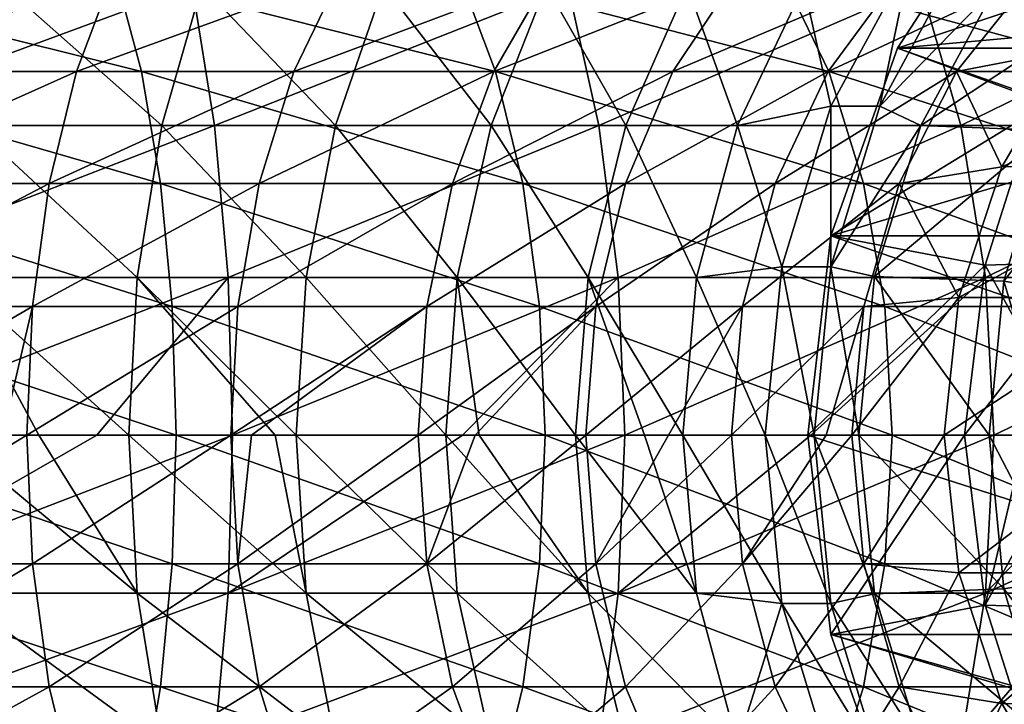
# Model space of a CAD drawing. Header units: metres. Extents: x -42 to 201, y -88 to 88.
# Tile 248 of 256: x 170.09 to 180.44, y -2.83 to 4.37. Entities that reach past the tile are written whole.
import ezdxf

# ---------------------------------------------------------------- set-up
doc = ezdxf.new("R2010")
doc.units = ezdxf.units.M
doc.layers.add('solid_500770_01', color=7, linetype='CONTINUOUS')

msp = doc.modelspace()

# ---------------------------------------------------------------- linework, layer by layer
at = {"layer": 'solid_500770_01'}
for points in [[(181.94101, 4.942456, -81.348969), (180.444458, 5.802061, -81.893669), (179.318695, 4.066358, -82.303413)], [(185.611862, 4.066358, -99.593758), (179.318695, 4.066358, -82.303413), (180.444458, 5.802061, -81.893669)], [(179.453125, 4.996175, -80.126129), (178.618225, 3.457262, -80.430008), (178.332321, 4.722347, -78.050606)], [(179.131256, 3.457262, -81.839546), (178.618225, 3.457262, -80.430008), (179.453125, 4.996175, -80.126129)], [(179.966156, 4.996175, -81.535667), (179.131256, 3.457262, -81.839546), (179.453125, 4.996175, -80.126129)], [(180.347214, 4.702672, -81.396973), (179.131256, 3.457262, -81.839546), (179.966156, 4.996175, -81.535667)], [(181.373795, 4.251905, -81.555412), (181.94101, 4.942456, -81.348969), (179.318695, 4.066358, -82.303413)], [(171.372711, 3.820604, -57.419979), (167.495728, 3.820604, -56.494354), (167.343292, 4.830441, -57.390743)], [(171.10376, 4.830441, -58.288555), (171.372711, 3.820604, -57.419979), (167.343292, 4.830441, -57.390743)], [(171.070786, 4.830441, -67.57206), (168.530838, 4.830441, -66.59803), (168.261902, 3.820604, -67.466614)], [(170.690002, 3.820604, -68.397743), (171.070786, 4.830441, -67.57206), (168.261902, 3.820604, -67.466614)], [(173.460648, 4.830441, -68.871483), (171.070786, 4.830441, -67.57206), (170.690002, 3.820604, -68.397743)], [(172.97464, 3.820604, -69.639961), (173.460648, 4.830441, -68.871483), (170.690002, 3.820604, -68.397743)], [(175.094376, 3.820604, -58.847176), (171.372711, 3.820604, -57.419979), (171.10376, 4.830441, -58.288555)], [(174.713608, 4.830441, -59.672867), (175.094376, 3.820604, -58.847176), (171.10376, 4.830441, -58.288555)], [(175.658997, 4.830441, -70.47377), (173.460648, 4.830441, -68.871483), (172.97464, 3.820604, -69.639961)], [(175.076187, 3.820604, -71.1717), (175.658997, 4.830441, -70.47377), (172.97464, 3.820604, -69.639961)], [(178.596176, 3.820604, -60.751183), (175.094376, 3.820604, -58.847176), (174.713608, 4.830441, -59.672867)], [(178.110168, 4.830441, -61.519657), (178.596176, 3.820604, -60.751183), (174.713608, 4.830441, -59.672867)], [(177.62764, 4.830441, -72.351112), (175.658997, 4.830441, -70.47377), (175.076187, 3.820604, -71.1717)], [(176.95816, 3.820604, -72.966377), (177.62764, 4.830441, -72.351112), (175.076187, 3.820604, -71.1717)], [(179.332443, 4.830441, -74.470932), (177.62764, 4.830441, -72.351112), (176.95816, 3.820604, -72.966377)], [(178.587906, 3.820604, -74.992867), (179.332443, 4.830441, -74.470932), (176.95816, 3.820604, -72.966377)], [(181.817307, 3.820604, -63.098953), (178.596176, 3.820604, -60.751183), (178.110168, 4.830441, -61.519657)], [(181.234512, 4.830441, -63.796879), (181.817307, 3.820604, -63.098953), (178.110168, 4.830441, -61.519657)], [(180.743835, 4.830441, -76.796448), (179.332443, 4.830441, -74.470932), (178.587906, 3.820604, -74.992867)], [(179.937149, 3.820604, -77.215981), (180.743835, 4.830441, -76.796448), (178.587906, 3.820604, -74.992867)], [(181.139633, 4.052684, -79.512291), (180.743835, 4.830441, -76.796448), (179.937149, 3.820604, -77.215981)], [(171.907745, 4.722347, -55.692036), (167.798996, 4.722347, -54.711075), (167.930679, 3.252809, -53.936707)], [(172.140076, 3.252809, -54.941696), (171.907745, 4.722347, -55.692036), (167.930679, 3.252809, -53.936707)], [(171.587936, 3.252809, -71.832626), (169.603546, 3.252809, -70.753662), (169.93248, 4.722347, -70.040375)], [(172.007782, 4.722347, -71.168762), (171.587936, 3.252809, -71.832626), (169.93248, 4.722347, -70.040375)], [(173.4133, 3.252809, -73.163071), (171.587936, 3.252809, -71.832626), (172.007782, 4.722347, -71.168762)], [(175.851898, 4.722347, -57.204552), (171.907745, 4.722347, -55.692036), (172.140076, 3.252809, -54.941696)], [(173.916763, 4.722347, -72.56015), (173.4133, 3.252809, -73.163071), (172.007782, 4.722347, -71.168762)], [(176.180847, 3.252809, -56.491264), (175.851898, 4.722347, -57.204552), (172.140076, 3.252809, -54.941696)], [(175.047958, 3.252809, -74.721893), (173.4133, 3.252809, -73.163071), (173.916763, 4.722347, -72.56015)], [(175.626297, 4.722347, -74.190384), (175.047958, 3.252809, -74.721893), (173.916763, 4.722347, -72.56015)], [(176.463516, 3.252809, -76.482063), (175.047958, 3.252809, -74.721893), (175.626297, 4.722347, -74.190384)], [(177.106705, 4.722347, -76.031181), (176.463516, 3.252809, -76.482063), (175.626297, 4.722347, -74.190384)], [(179.563034, 4.722347, -59.222378), (175.851898, 4.722347, -57.204552), (176.180847, 3.252809, -56.491264)], [(179.98288, 3.252809, -58.558517), (179.563034, 4.722347, -59.222378), (176.180847, 3.252809, -56.491264)], [(177.635437, 3.252809, -78.413025), (176.463516, 3.252809, -76.482063), (177.106705, 4.722347, -76.031181)], [(178.332321, 4.722347, -78.050606), (177.635437, 3.252809, -78.413025), (177.106705, 4.722347, -76.031181)], [(178.618225, 3.457262, -80.430008), (177.635437, 3.252809, -78.413025), (178.332321, 4.722347, -78.050606)], [(180.347214, 4.702672, -81.396973), (179.561462, 3.25531, -81.682961), (179.131256, 3.457262, -81.839546)], [(181.688019, 4.663472, -85.165649), (179.561462, 3.25531, -81.682961), (180.347214, 4.702672, -81.396973)], [(181.688019, 4.663472, -85.165649), (180.906494, 3.200641, -85.450119), (179.561462, 3.25531, -81.682961)], [(182.97673, 4.722347, -61.710503), (179.563034, 4.722347, -59.222378), (179.98288, 3.252809, -58.558517)], [(183.480194, 3.252809, -61.107586), (182.97673, 4.722347, -61.710503), (179.98288, 3.252809, -58.558517)], [(180.894608, 3.485028, -81.72982), (181.373795, 4.251905, -81.555412), (179.318695, 4.066358, -82.303413)], [(180.894608, 3.485028, -81.72982), (179.318695, 4.066358, -82.303413), (178.615829, 2.094349, -82.559235)], [(184.908997, 2.094349, -99.849579), (178.615829, 2.094349, -82.559235), (179.318695, 4.066358, -82.303413)], [(184.908997, 2.094349, -99.849579), (179.318695, 4.066358, -82.303413), (185.611862, 4.066358, -99.593758)], [(180.411942, 2.820244, -79.777145), (181.139633, 4.052684, -79.512291), (179.937149, 3.820604, -77.215981)], [(183.192795, 4.053691, -85.15007), (181.139633, 4.052684, -79.512291), (180.411942, 2.820244, -79.777145)], [(183.192795, 4.053691, -85.15007), (180.411942, 2.820244, -79.777145), (182.464706, 2.821397, -85.41507)], [(171.573669, 2.643788, -56.770947), (167.609634, 2.643788, -55.824535), (167.495728, 3.820604, -56.494354)], [(171.372711, 3.820604, -57.419979), (171.573669, 2.643788, -56.770947), (167.495728, 3.820604, -56.494354)], [(170.690002, 3.820604, -68.397743), (168.261902, 3.820604, -67.466614), (168.060928, 2.643788, -68.115646)], [(170.405472, 2.643788, -69.014732), (170.690002, 3.820604, -68.397743), (168.060928, 2.643788, -68.115646)], [(172.97464, 3.820604, -69.639961), (170.690002, 3.820604, -68.397743), (170.405472, 2.643788, -69.014732)], [(172.611481, 2.643788, -70.214195), (172.97464, 3.820604, -69.639961), (170.405472, 2.643788, -69.014732)], [(175.378922, 2.643788, -58.23019), (171.573669, 2.643788, -56.770947), (171.372711, 3.820604, -57.419979)], [(175.094376, 3.820604, -58.847176), (175.378922, 2.643788, -58.23019), (171.372711, 3.820604, -57.419979)], [(175.076187, 3.820604, -71.1717), (172.97464, 3.820604, -69.639961), (172.611481, 2.643788, -70.214195)], [(174.640701, 2.643788, -71.693214), (175.076187, 3.820604, -71.1717), (172.611481, 2.643788, -70.214195)], [(176.95816, 3.820604, -72.966377), (175.076187, 3.820604, -71.1717), (174.640701, 2.643788, -71.693214)], [(176.457901, 2.643788, -73.426132), (176.95816, 3.820604, -72.966377), (174.640701, 2.643788, -71.693214)], [(178.959335, 2.643788, -60.176949), (175.378922, 2.643788, -58.23019), (175.094376, 3.820604, -58.847176)], [(178.596176, 3.820604, -60.751183), (178.959335, 2.643788, -60.176949), (175.094376, 3.820604, -58.847176)], [(178.587906, 3.820604, -74.992867), (176.95816, 3.820604, -72.966377), (176.457901, 2.643788, -73.426132)], [(178.031555, 2.643788, -75.382866), (178.587906, 3.820604, -74.992867), (176.457901, 2.643788, -73.426132)], [(179.937149, 3.820604, -77.215981), (178.587906, 3.820604, -74.992867), (178.031555, 2.643788, -75.382866)], [(179.334351, 2.643788, -77.529472), (179.937149, 3.820604, -77.215981), (178.031555, 2.643788, -75.382866)], [(182.252792, 2.643788, -62.577435), (178.959335, 2.643788, -60.176949), (178.596176, 3.820604, -60.751183)], [(181.817307, 3.820604, -63.098953), (182.252792, 2.643788, -62.577435), (178.596176, 3.820604, -60.751183)], [(180.411942, 2.820244, -79.777145), (179.937149, 3.820604, -77.215981), (179.334351, 2.643788, -77.529472)], [(178.618225, 3.457262, -80.430008), (178.102219, 1.767249, -80.617821), (177.635437, 3.252809, -78.413025)], [(178.61525, 1.767249, -82.027359), (178.102219, 1.767249, -80.617821), (178.618225, 3.457262, -80.430008)], [(179.131256, 3.457262, -81.839546), (178.61525, 1.767249, -82.027359), (178.618225, 3.457262, -80.430008)], [(179.561462, 3.25531, -81.682961), (178.61525, 1.767249, -82.027359), (179.131256, 3.457262, -81.839546)], [(180.513489, 2.656512, -81.868538), (180.894608, 3.485028, -81.72982), (178.615829, 2.094349, -82.559235)], [(172.140076, 3.252809, -54.941696), (167.930679, 3.252809, -53.936707), (168.01178, 1.658268, -53.459854)], [(172.283142, 1.658268, -54.479641), (172.140076, 3.252809, -54.941696), (168.01178, 1.658268, -53.459854)], [(171.329407, 1.658268, -72.241432), (169.40097, 1.658268, -71.192902), (169.603546, 3.252809, -70.753662)], [(171.587936, 3.252809, -71.832626), (171.329407, 1.658268, -72.241432), (169.603546, 3.252809, -70.753662)], [(173.103271, 1.658268, -73.53434), (171.329407, 1.658268, -72.241432), (171.587936, 3.252809, -71.832626)], [(173.4133, 3.252809, -73.163071), (173.103271, 1.658268, -73.53434), (171.587936, 3.252809, -71.832626)], [(176.180847, 3.252809, -56.491264), (172.140076, 3.252809, -54.941696), (172.283142, 1.658268, -54.479641)], [(176.383408, 1.658268, -56.052021), (176.180847, 3.252809, -56.491264), (172.283142, 1.658268, -54.479641)], [(174.691803, 1.658268, -75.049194), (173.103271, 1.658268, -73.53434), (173.4133, 3.252809, -73.163071)], [(175.047958, 3.252809, -74.721893), (174.691803, 1.658268, -75.049194), (173.4133, 3.252809, -73.163071)], [(176.067444, 1.658268, -76.759712), (174.691803, 1.658268, -75.049194), (175.047958, 3.252809, -74.721893)], [(176.463516, 3.252809, -76.482063), (176.067444, 1.658268, -76.759712), (175.047958, 3.252809, -74.721893)], [(177.206314, 1.658268, -78.636208), (176.067444, 1.658268, -76.759712), (176.463516, 3.252809, -76.482063)], [(179.98288, 3.252809, -58.558517), (176.180847, 3.252809, -56.491264), (176.383408, 1.658268, -56.052021)], [(180.241409, 1.658268, -58.149712), (179.98288, 3.252809, -58.558517), (176.383408, 1.658268, -56.052021)], [(177.635437, 3.252809, -78.413025), (177.206314, 1.658268, -78.636208), (176.463516, 3.252809, -76.482063)], [(178.102219, 1.767249, -80.617821), (177.206314, 1.658268, -78.636208), (177.635437, 3.252809, -78.413025)], [(179.561462, 3.25531, -81.682961), (179.075363, 1.665684, -81.859886), (178.61525, 1.767249, -82.027359)], [(180.906494, 3.200641, -85.450119), (179.075363, 1.665684, -81.859886), (179.561462, 3.25531, -81.682961)], [(183.480194, 3.252809, -61.107586), (179.98288, 3.252809, -58.558517), (180.241409, 1.658268, -58.149712)], [(183.790222, 1.658268, -60.736309), (183.480194, 3.252809, -61.107586), (180.241409, 1.658268, -58.149712)], [(180.906494, 3.200641, -85.450119), (180.43367, 1.616721, -85.622009), (179.075363, 1.665684, -81.859886)], [(180.906494, 3.200641, -85.450119), (181.506638, 2.997012, -85.763771), (180.43367, 1.616721, -85.622009)], [(180.43367, 1.616721, -85.622009), (181.506638, 2.997012, -85.763771), (181.06427, 1.511493, -85.924789)], [(179.960205, 1.446386, -79.941566), (180.411942, 2.820244, -79.777145), (179.334351, 2.643788, -77.529472)], [(182.464706, 2.821397, -85.41507), (180.411942, 2.820244, -79.777145), (179.960205, 1.446386, -79.941566)], [(182.464706, 2.821397, -85.41507), (179.960205, 1.446386, -79.941566), (182.012558, 1.447439, -85.579636)], [(171.697876, 1.351426, -56.36982), (167.680038, 1.351426, -55.410564), (167.609634, 2.643788, -55.824535)], [(171.573669, 2.643788, -56.770947), (171.697876, 1.351426, -56.36982), (167.609634, 2.643788, -55.824535)], [(170.405472, 2.643788, -69.014732), (168.060928, 2.643788, -68.115646), (167.936737, 1.351426, -68.516769)], [(170.229614, 1.351426, -69.396049), (170.405472, 2.643788, -69.014732), (167.936737, 1.351426, -68.516769)], [(172.611481, 2.643788, -70.214195), (170.405472, 2.643788, -69.014732), (170.229614, 1.351426, -69.396049)], [(172.387039, 1.351426, -70.569092), (172.611481, 2.643788, -70.214195), (170.229614, 1.351426, -69.396049)], [(175.554764, 1.351426, -57.848869), (171.697876, 1.351426, -56.36982), (171.573669, 2.643788, -56.770947)], [(175.378922, 2.643788, -58.23019), (175.554764, 1.351426, -57.848869), (171.573669, 2.643788, -56.770947)], [(174.640701, 2.643788, -71.693214), (172.611481, 2.643788, -70.214195), (172.387039, 1.351426, -70.569092)], [(174.371552, 1.351426, -72.015533), (174.640701, 2.643788, -71.693214), (172.387039, 1.351426, -70.569092)], [(176.457901, 2.643788, -73.426132), (174.640701, 2.643788, -71.693214), (174.371552, 1.351426, -72.015533)], [(176.148712, 1.351426, -73.710274), (176.457901, 2.643788, -73.426132), (174.371552, 1.351426, -72.015533)], [(179.183777, 1.351426, -59.822052), (175.554764, 1.351426, -57.848869), (175.378922, 2.643788, -58.23019)], [(178.959335, 2.643788, -60.176949), (179.183777, 1.351426, -59.822052), (175.378922, 2.643788, -58.23019)], [(178.031555, 2.643788, -75.382866), (176.457901, 2.643788, -73.426132), (176.148712, 1.351426, -73.710274)], [(177.687714, 1.351426, -75.623901), (178.031555, 2.643788, -75.382866), (176.148712, 1.351426, -73.710274)], [(179.334351, 2.643788, -77.529472), (178.031555, 2.643788, -75.382866), (177.687714, 1.351426, -75.623901)], [(178.961807, 1.351426, -77.723221), (179.334351, 2.643788, -77.529472), (177.687714, 1.351426, -75.623901)], [(180.238846, 1.785474, -81.968506), (180.513489, 2.656512, -81.868538), (178.615829, 2.094349, -82.559235)], [(182.521942, 1.351426, -62.255119), (179.183777, 1.351426, -59.822052), (178.959335, 2.643788, -60.176949)], [(182.252792, 2.643788, -62.577435), (182.521942, 1.351426, -62.255119), (178.959335, 2.643788, -60.176949)], [(179.960205, 1.446386, -79.941566), (179.334351, 2.643788, -77.529472), (178.961807, 1.351426, -77.723221)], [(180.902924, 1.807151, -82.258888), (180.513489, 2.656512, -81.868538), (180.238846, 1.785474, -81.968506)], [(180.238846, 1.785474, -81.968506), (178.615829, 2.094349, -82.559235), (178.376785, 0, -82.64624)], [(184.669968, 0, -99.936584), (178.376785, 0, -82.64624), (178.615829, 2.094349, -82.559235)], [(184.669968, 0, -99.936584), (178.615829, 2.094349, -82.559235), (184.908997, 2.094349, -99.849579)], [(178.102219, 1.767249, -80.617821), (177.927673, 0, -80.681343), (177.206314, 1.658268, -78.636208)], [(178.440704, 0, -82.090889), (177.927673, 0, -80.681343), (178.102219, 1.767249, -80.617821)], [(178.61525, 1.767249, -82.027359), (178.440704, 0, -82.090889), (178.102219, 1.767249, -80.617821)], [(180.238846, 1.785474, -81.968506), (178.376785, 0, -82.64624), (180.021255, 0, -82.047699)], [(178.910553, 0, -81.919876), (178.440704, 0, -82.090889), (178.61525, 1.767249, -82.027359)], [(179.075363, 1.665684, -81.859886), (178.910553, 0, -81.919876), (178.61525, 1.767249, -82.027359)], [(180.721573, 0.904847, -82.324875), (180.238846, 1.785474, -81.968506), (180.021255, 0, -82.047699)], [(180.902924, 1.807151, -82.258888), (180.238846, 1.785474, -81.968506), (180.721573, 0.904847, -82.324875)], [(172.283142, 1.658268, -54.479641), (168.01178, 1.658268, -53.459854), (168.039154, 0, -53.298843)], [(172.283142, 1.658268, -54.479641), (168.039154, 0, -53.298843), (170.904785, 0, -53.916267)], [(169.40097, 1.658268, -71.192902), (170.295868, 0, -71.824196), (169.332581, 0, -71.341217)], [(169.40097, 1.658268, -71.192902), (171.242096, 0, -72.379471), (170.295868, 0, -71.824196)], [(171.329407, 1.658268, -72.241432), (171.242096, 0, -72.379471), (169.40097, 1.658268, -71.192902)], [(172.283142, 1.658268, -54.479641), (170.904785, 0, -53.916267), (172.331451, 0, -54.323624)], [(171.329407, 1.658268, -72.241432), (172.778534, 0, -73.479149), (171.242096, 0, -72.379471)], [(171.329407, 1.658268, -72.241432), (172.998581, 0, -73.659706), (172.778534, 0, -73.479149)], [(173.103271, 1.658268, -73.53434), (172.998581, 0, -73.659706), (171.329407, 1.658268, -72.241432)], [(176.383408, 1.658268, -56.052021), (172.283142, 1.658268, -54.479641), (172.331451, 0, -54.323624)], [(176.383408, 1.658268, -56.052021), (172.331451, 0, -54.323624), (174.74585, 0, -55.17358)], [(173.103271, 1.658268, -73.53434), (174.571548, 0, -75.159714), (172.998581, 0, -73.659706)], [(174.691803, 1.658268, -75.049194), (174.571548, 0, -75.159714), (173.103271, 1.658268, -73.53434)], [(174.691803, 1.658268, -75.049194), (174.922562, 0, -75.554146), (174.571548, 0, -75.159714)], [(174.691803, 1.658268, -75.049194), (175.933701, 0, -76.853462), (174.922562, 0, -75.554146)], [(176.067444, 1.658268, -76.759712), (175.933701, 0, -76.853462), (174.691803, 1.658268, -75.049194)], [(176.383408, 1.658268, -56.052021), (174.74585, 0, -55.17358), (176.451797, 0, -55.903709)], [(176.067444, 1.658268, -76.759712), (176.657867, 0, -77.981331), (175.933701, 0, -76.853462)], [(176.067444, 1.658268, -76.759712), (177.061401, 0, -78.711563), (176.657867, 0, -77.981331)], [(177.206314, 1.658268, -78.636208), (177.061401, 0, -78.711563), (176.067444, 1.658268, -76.759712)], [(180.241409, 1.658268, -58.149712), (176.383408, 1.658268, -56.052021), (176.451797, 0, -55.903709)], [(180.241409, 1.658268, -58.149712), (176.451797, 0, -55.903709), (178.407562, 0, -56.884304)], [(177.206314, 1.658268, -78.636208), (177.927673, 0, -80.681343), (177.061401, 0, -78.711563)], [(180.241409, 1.658268, -58.149712), (178.407562, 0, -56.884304), (180.32872, 0, -58.011673)], [(179.075363, 1.665684, -81.859886), (180.278625, 0, -85.678642), (178.910553, 0, -81.919876)], [(180.43367, 1.616721, -85.622009), (180.278625, 0, -85.678642), (179.075363, 1.665684, -81.859886)], [(183.790222, 1.658268, -60.736309), (180.241409, 1.658268, -58.149712), (180.32872, 0, -58.011673)], [(183.790222, 1.658268, -60.736309), (180.32872, 0, -58.011673), (181.836609, 0, -59.023544)], [(180.43367, 1.616721, -85.622009), (180.919479, 0, -85.977486), (180.278625, 0, -85.678642)], [(180.43367, 1.616721, -85.622009), (181.06427, 1.511493, -85.924789), (180.919479, 0, -85.977486)], [(171.739883, 0, -56.234135), (167.703857, 0, -55.270535), (167.680038, 1.351426, -55.410564)], [(171.697876, 1.351426, -56.36982), (171.739883, 0, -56.234135), (167.680038, 1.351426, -55.410564)], [(170.229614, 1.351426, -69.396049), (167.936737, 1.351426, -68.516769), (167.894714, 0, -68.652458)], [(169.914581, 0, -69.409531), (170.229614, 1.351426, -69.396049), (167.894714, 0, -68.652458)], [(169.914581, 0, -69.409531), (170.170135, 0, -69.52504), (170.229614, 1.351426, -69.396049)], [(172.387039, 1.351426, -70.569092), (170.229614, 1.351426, -69.396049), (170.170135, 0, -69.52504)], [(172.311111, 0, -70.68914), (172.387039, 1.351426, -70.569092), (170.170135, 0, -69.52504)], [(175.614243, 0, -57.719887), (171.739883, 0, -56.234135), (171.697876, 1.351426, -56.36982)], [(175.554764, 1.351426, -57.848869), (175.614243, 0, -57.719887), (171.697876, 1.351426, -56.36982)], [(174.371552, 1.351426, -72.015533), (172.387039, 1.351426, -70.569092), (172.311111, 0, -70.68914)], [(172.528641, 0, -70.828842), (174.371552, 1.351426, -72.015533), (172.311111, 0, -70.68914)], [(172.528641, 0, -70.828842), (174.280502, 0, -72.124557), (174.371552, 1.351426, -72.015533)], [(176.148712, 1.351426, -73.710274), (174.371552, 1.351426, -72.015533), (174.280502, 0, -72.124557)], [(174.881439, 0, -72.64875), (176.148712, 1.351426, -73.710274), (174.280502, 0, -72.124557)], [(174.881439, 0, -72.64875), (176.044144, 0, -73.806381), (176.148712, 1.351426, -73.710274)], [(179.259705, 0, -59.702003), (175.614243, 0, -57.719887), (175.554764, 1.351426, -57.848869)], [(179.183777, 1.351426, -59.822052), (179.259705, 0, -59.702003), (175.554764, 1.351426, -57.848869)], [(177.687714, 1.351426, -75.623901), (176.148712, 1.351426, -73.710274), (176.044144, 0, -73.806381)], [(176.912155, 0, -74.822205), (177.687714, 1.351426, -75.623901), (176.044144, 0, -73.806381)], [(176.912155, 0, -74.822205), (177.571396, 0, -75.705437), (177.687714, 1.351426, -75.623901)], [(178.961807, 1.351426, -77.723221), (177.687714, 1.351426, -75.623901), (177.571396, 0, -75.705437)], [(178.568298, 0, -77.293015), (178.961807, 1.351426, -77.723221), (177.571396, 0, -75.705437)], [(178.568298, 0, -77.293015), (178.835785, 0, -77.788765), (178.961807, 1.351426, -77.723221)], [(179.960205, 1.446386, -79.941566), (178.961807, 1.351426, -77.723221), (178.835785, 0, -77.788765)], [(179.807053, 0, -79.997307), (179.960205, 1.446386, -79.941566), (178.835785, 0, -77.788765)], [(182.612991, 0, -62.146095), (179.259705, 0, -59.702003), (179.183777, 1.351426, -59.822052)], [(182.521942, 1.351426, -62.255119), (182.612991, 0, -62.146095), (179.183777, 1.351426, -59.822052)], [(182.012558, 1.447439, -85.579636), (179.960205, 1.446386, -79.941566), (179.807053, 0, -79.997307)], [(182.012558, 1.447439, -85.579636), (179.807053, 0, -79.997307), (181.859177, 0, -85.63546)], [(180.721573, 0.904847, -82.324875), (180.021255, 0, -82.047699), (180.662109, 0, -82.346535)], [(171.697876, -1.351426, -56.36982), (167.680038, -1.351426, -55.410564), (167.703857, 0, -55.270535)], [(171.697876, -1.351426, -56.36982), (167.703857, 0, -55.270535), (171.739883, 0, -56.234135)], [(167.936737, -1.351426, -68.516769), (170.170135, 0, -69.52504), (169.914581, 0, -69.409531)], [(170.229614, -1.351426, -69.396049), (170.170135, 0, -69.52504), (167.936737, -1.351426, -68.516769)], [(171.329407, -1.658268, -72.241432), (169.40097, -1.658268, -71.192902), (169.332581, 0, -71.341217)], [(170.295868, 0, -71.824196), (171.329407, -1.658268, -72.241432), (169.332581, 0, -71.341217)], [(170.229614, -1.351426, -69.396049), (172.311111, 0, -70.68914), (170.170135, 0, -69.52504)], [(172.387039, -1.351426, -70.569092), (172.311111, 0, -70.68914), (170.229614, -1.351426, -69.396049)], [(170.295868, 0, -71.824196), (171.242096, 0, -72.379471), (171.329407, -1.658268, -72.241432)], [(173.103271, -1.658268, -73.53434), (171.329407, -1.658268, -72.241432), (171.242096, 0, -72.379471)], [(172.778534, 0, -73.479149), (173.103271, -1.658268, -73.53434), (171.242096, 0, -72.379471)], [(175.554764, -1.351426, -57.848869), (171.697876, -1.351426, -56.36982), (171.739883, 0, -56.234135)], [(175.554764, -1.351426, -57.848869), (171.739883, 0, -56.234135), (175.614243, 0, -57.719887)], [(172.387039, -1.351426, -70.569092), (172.528641, 0, -70.828842), (172.311111, 0, -70.68914)], [(172.387039, -1.351426, -70.569092), (174.280502, 0, -72.124557), (172.528641, 0, -70.828842)], [(174.371552, -1.351426, -72.015533), (174.280502, 0, -72.124557), (172.387039, -1.351426, -70.569092)], [(172.778534, 0, -73.479149), (172.998581, 0, -73.659706), (173.103271, -1.658268, -73.53434)], [(174.691803, -1.658268, -75.049194), (173.103271, -1.658268, -73.53434), (172.998581, 0, -73.659706)], [(174.571548, 0, -75.159714), (174.691803, -1.658268, -75.049194), (172.998581, 0, -73.659706)], [(174.371552, -1.351426, -72.015533), (174.881439, 0, -72.64875), (174.280502, 0, -72.124557)], [(174.371552, -1.351426, -72.015533), (176.044144, 0, -73.806381), (174.881439, 0, -72.64875)], [(176.148712, -1.351426, -73.710274), (176.044144, 0, -73.806381), (174.371552, -1.351426, -72.015533)], [(176.067444, -1.658268, -76.759712), (174.691803, -1.658268, -75.049194), (174.571548, 0, -75.159714)], [(174.922562, 0, -75.554146), (176.067444, -1.658268, -76.759712), (174.571548, 0, -75.159714)], [(174.922562, 0, -75.554146), (175.933701, 0, -76.853462), (176.067444, -1.658268, -76.759712)], [(179.183777, -1.351426, -59.822052), (175.554764, -1.351426, -57.848869), (175.614243, 0, -57.719887)], [(179.183777, -1.351426, -59.822052), (175.614243, 0, -57.719887), (179.259705, 0, -59.702003)], [(177.206314, -1.658268, -78.636208), (176.067444, -1.658268, -76.759712), (175.933701, 0, -76.853462)], [(176.657867, 0, -77.981331), (177.206314, -1.658268, -78.636208), (175.933701, 0, -76.853462)], [(176.148712, -1.351426, -73.710274), (176.912155, 0, -74.822205), (176.044144, 0, -73.806381)], [(176.148712, -1.351426, -73.710274), (177.571396, 0, -75.705437), (176.912155, 0, -74.822205)], [(177.687714, -1.351426, -75.623901), (177.571396, 0, -75.705437), (176.148712, -1.351426, -73.710274)], [(176.657867, 0, -77.981331), (177.061401, 0, -78.711563), (177.206314, -1.658268, -78.636208)], [(178.102219, -1.767249, -80.617821), (177.206314, -1.658268, -78.636208), (177.061401, 0, -78.711563)], [(177.927673, 0, -80.681343), (178.102219, -1.767249, -80.617821), (177.061401, 0, -78.711563)], [(177.687714, -1.351426, -75.623901), (178.568298, 0, -77.293015), (177.571396, 0, -75.705437)], [(177.687714, -1.351426, -75.623901), (178.835785, 0, -77.788765), (178.568298, 0, -77.293015)], [(178.961807, -1.351426, -77.723221), (178.835785, 0, -77.788765), (177.687714, -1.351426, -75.623901)], [(180.021255, 0, -82.047699), (178.376785, 0, -82.64624), (178.615829, -2.094349, -82.559235)], [(184.908997, -2.094349, -99.849579), (178.615829, -2.094349, -82.559235), (178.376785, 0, -82.64624)], [(184.908997, -2.094349, -99.849579), (178.376785, 0, -82.64624), (184.669968, 0, -99.936584)], [(179.075363, -1.665684, -81.859886), (178.440704, 0, -82.090889), (178.910553, 0, -81.919876)], [(180.238831, -1.785384, -81.968513), (180.021255, 0, -82.047699), (178.615829, -2.094349, -82.559235)], [(178.961807, -1.351426, -77.723221), (179.807053, 0, -79.997307), (178.835785, 0, -77.788765)], [(178.910553, 0, -81.919876), (180.278625, 0, -85.678642), (180.433197, -1.614137, -85.622238)], [(179.075363, -1.665684, -81.859886), (178.910553, 0, -81.919876), (180.433197, -1.614137, -85.622238)], [(182.521942, -1.351426, -62.255119), (179.183777, -1.351426, -59.822052), (179.259705, 0, -59.702003)], [(182.521942, -1.351426, -62.255119), (179.259705, 0, -59.702003), (182.612991, 0, -62.146095)], [(181.859177, 0, -85.63546), (179.807053, 0, -79.997307), (179.960205, -1.446386, -79.941566)], [(181.859177, 0, -85.63546), (179.960205, -1.446386, -79.941566), (182.012558, -1.447439, -85.579636)], [(180.662109, 0, -82.346535), (180.021255, 0, -82.047699), (180.238831, -1.785384, -81.968513)], [(180.721558, -0.904771, -82.324883), (180.662109, 0, -82.346535), (180.238831, -1.785384, -81.968513)], [(180.278625, 0, -85.678642), (180.919479, 0, -85.977486), (181.063919, -1.509956, -85.924911)], [(170.904785, 0, -53.916267), (168.039154, 0, -53.298843), (168.01178, -1.658268, -53.459854)], [(172.331451, 0, -54.323624), (170.904785, 0, -53.916267), (168.01178, -1.658268, -53.459854)], [(172.283142, -1.658268, -54.479641), (172.331451, 0, -54.323624), (168.01178, -1.658268, -53.459854)], [(174.74585, 0, -55.17358), (172.331451, 0, -54.323624), (172.283142, -1.658268, -54.479641)], [(176.451797, 0, -55.903709), (174.74585, 0, -55.17358), (172.283142, -1.658268, -54.479641)], [(176.383408, -1.658268, -56.052021), (176.451797, 0, -55.903709), (172.283142, -1.658268, -54.479641)], [(178.407562, 0, -56.884304), (176.451797, 0, -55.903709), (176.383408, -1.658268, -56.052021)], [(180.32872, 0, -58.011673), (178.407562, 0, -56.884304), (176.383408, -1.658268, -56.052021)], [(180.241409, -1.658268, -58.149712), (180.32872, 0, -58.011673), (176.383408, -1.658268, -56.052021)], [(178.61525, -1.767249, -82.027359), (178.102219, -1.767249, -80.617821), (177.927673, 0, -80.681343)], [(178.440704, 0, -82.090889), (178.61525, -1.767249, -82.027359), (177.927673, 0, -80.681343)], [(179.075363, -1.665684, -81.859886), (178.61525, -1.767249, -82.027359), (178.440704, 0, -82.090889)], [(179.960205, -1.446386, -79.941566), (179.807053, 0, -79.997307), (178.961807, -1.351426, -77.723221)], [(181.836609, 0, -59.023544), (180.32872, 0, -58.011673), (180.241409, -1.658268, -58.149712)], [(183.894913, 0, -60.610947), (181.836609, 0, -59.023544), (180.241409, -1.658268, -58.149712)], [(183.790222, -1.658268, -60.736309), (183.894913, 0, -60.610947), (180.241409, -1.658268, -58.149712)], [(180.278625, 0, -85.678642), (181.063919, -1.509956, -85.924911), (180.433197, -1.614137, -85.622238)], [(180.721558, -0.904771, -82.324883), (180.238831, -1.785384, -81.968513), (180.902893, -1.80702, -82.258904)], [(171.573669, -2.643788, -56.770947), (167.609634, -2.643788, -55.824535), (167.680038, -1.351426, -55.410564)], [(171.697876, -1.351426, -56.36982), (171.573669, -2.643788, -56.770947), (167.680038, -1.351426, -55.410564)], [(170.229614, -1.351426, -69.396049), (167.936737, -1.351426, -68.516769), (168.060928, -2.643788, -68.115646)], [(170.405472, -2.643788, -69.014732), (170.229614, -1.351426, -69.396049), (168.060928, -2.643788, -68.115646)], [(172.387039, -1.351426, -70.569092), (170.229614, -1.351426, -69.396049), (170.405472, -2.643788, -69.014732)], [(172.611481, -2.643788, -70.214195), (172.387039, -1.351426, -70.569092), (170.405472, -2.643788, -69.014732)], [(175.378922, -2.643788, -58.23019), (171.573669, -2.643788, -56.770947), (171.697876, -1.351426, -56.36982)], [(175.554764, -1.351426, -57.848869), (175.378922, -2.643788, -58.23019), (171.697876, -1.351426, -56.36982)], [(174.371552, -1.351426, -72.015533), (172.387039, -1.351426, -70.569092), (172.611481, -2.643788, -70.214195)], [(174.640701, -2.643788, -71.693214), (174.371552, -1.351426, -72.015533), (172.611481, -2.643788, -70.214195)], [(176.148712, -1.351426, -73.710274), (174.371552, -1.351426, -72.015533), (174.640701, -2.643788, -71.693214)], [(176.457901, -2.643788, -73.426132), (176.148712, -1.351426, -73.710274), (174.640701, -2.643788, -71.693214)], [(178.959335, -2.643788, -60.176949), (175.378922, -2.643788, -58.23019), (175.554764, -1.351426, -57.848869)], [(179.183777, -1.351426, -59.822052), (178.959335, -2.643788, -60.176949), (175.554764, -1.351426, -57.848869)], [(177.687714, -1.351426, -75.623901), (176.148712, -1.351426, -73.710274), (176.457901, -2.643788, -73.426132)], [(178.031555, -2.643788, -75.382866), (177.687714, -1.351426, -75.623901), (176.457901, -2.643788, -73.426132)], [(178.961807, -1.351426, -77.723221), (177.687714, -1.351426, -75.623901), (178.031555, -2.643788, -75.382866)], [(179.334351, -2.643788, -77.529472), (178.961807, -1.351426, -77.723221), (178.031555, -2.643788, -75.382866)], [(182.252792, -2.643788, -62.577435), (178.959335, -2.643788, -60.176949), (179.183777, -1.351426, -59.822052)], [(179.960205, -1.446386, -79.941566), (178.961807, -1.351426, -77.723221), (179.334351, -2.643788, -77.529472)], [(182.521942, -1.351426, -62.255119), (182.252792, -2.643788, -62.577435), (179.183777, -1.351426, -59.822052)], [(180.411942, -2.820244, -79.777145), (179.960205, -1.446386, -79.941566), (179.334351, -2.643788, -77.529472)], [(182.012558, -1.447439, -85.579636), (179.960205, -1.446386, -79.941566), (180.411942, -2.820244, -79.777145)], [(182.012558, -1.447439, -85.579636), (180.411942, -2.820244, -79.777145), (182.464706, -2.821397, -85.41507)], [(180.433197, -1.614137, -85.622238), (181.063919, -1.509956, -85.924911), (181.505417, -2.99405, -85.764221)], [(179.075363, -1.665684, -81.859886), (180.433197, -1.614137, -85.622238), (180.9048, -3.19649, -85.450745)], [(180.433197, -1.614137, -85.622238), (181.505417, -2.99405, -85.764221), (180.9048, -3.19649, -85.450745)], [(172.283142, -1.658268, -54.479641), (168.01178, -1.658268, -53.459854), (167.930679, -3.252809, -53.936707)], [(172.140076, -3.252809, -54.941696), (172.283142, -1.658268, -54.479641), (167.930679, -3.252809, -53.936707)], [(171.587936, -3.252809, -71.832626), (169.603546, -3.252809, -70.753662), (169.40097, -1.658268, -71.192902)], [(171.329407, -1.658268, -72.241432), (171.587936, -3.252809, -71.832626), (169.40097, -1.658268, -71.192902)], [(173.4133, -3.252809, -73.163071), (171.587936, -3.252809, -71.832626), (171.329407, -1.658268, -72.241432)], [(173.103271, -1.658268, -73.53434), (173.4133, -3.252809, -73.163071), (171.329407, -1.658268, -72.241432)], [(176.383408, -1.658268, -56.052021), (172.283142, -1.658268, -54.479641), (172.140076, -3.252809, -54.941696)], [(176.180847, -3.252809, -56.491264), (176.383408, -1.658268, -56.052021), (172.140076, -3.252809, -54.941696)], [(175.047958, -3.252809, -74.721893), (173.4133, -3.252809, -73.163071), (173.103271, -1.658268, -73.53434)], [(174.691803, -1.658268, -75.049194), (175.047958, -3.252809, -74.721893), (173.103271, -1.658268, -73.53434)], [(176.463516, -3.252809, -76.482063), (175.047958, -3.252809, -74.721893), (174.691803, -1.658268, -75.049194)], [(176.067444, -1.658268, -76.759712), (176.463516, -3.252809, -76.482063), (174.691803, -1.658268, -75.049194)], [(177.635437, -3.252809, -78.413025), (176.463516, -3.252809, -76.482063), (176.067444, -1.658268, -76.759712)], [(177.206314, -1.658268, -78.636208), (177.635437, -3.252809, -78.413025), (176.067444, -1.658268, -76.759712)], [(180.241409, -1.658268, -58.149712), (176.383408, -1.658268, -56.052021), (176.180847, -3.252809, -56.491264)], [(179.98288, -3.252809, -58.558517), (180.241409, -1.658268, -58.149712), (176.180847, -3.252809, -56.491264)], [(178.102219, -1.767249, -80.617821), (177.635437, -3.252809, -78.413025), (177.206314, -1.658268, -78.636208)], [(179.561462, -3.25531, -81.682961), (178.61525, -1.767249, -82.027359), (179.075363, -1.665684, -81.859886)], [(179.561462, -3.25531, -81.682961), (179.075363, -1.665684, -81.859886), (180.9048, -3.19649, -85.450745)], [(183.790222, -1.658268, -60.736309), (180.241409, -1.658268, -58.149712), (179.98288, -3.252809, -58.558517)], [(183.480194, -3.252809, -61.107586), (183.790222, -1.658268, -60.736309), (179.98288, -3.252809, -58.558517)], [(178.102219, -1.767249, -80.617821), (178.618225, -3.457262, -80.430008), (177.635437, -3.252809, -78.413025)], [(179.131256, -3.457262, -81.839546), (178.618225, -3.457262, -80.430008), (178.102219, -1.767249, -80.617821)], [(178.61525, -1.767249, -82.027359), (179.131256, -3.457262, -81.839546), (178.102219, -1.767249, -80.617821)], [(179.561462, -3.25531, -81.682961), (179.131256, -3.457262, -81.839546), (178.61525, -1.767249, -82.027359)], [(180.513443, -2.656394, -81.868561), (180.238831, -1.785384, -81.968513), (178.615829, -2.094349, -82.559235)], [(180.902893, -1.80702, -82.258904), (180.238831, -1.785384, -81.968513), (180.513443, -2.656394, -81.868561)], [(180.513443, -2.656394, -81.868561), (178.615829, -2.094349, -82.559235), (179.318695, -4.066358, -82.303413)], [(185.611862, -4.066358, -99.593758), (179.318695, -4.066358, -82.303413), (178.615829, -2.094349, -82.559235)], [(185.611862, -4.066358, -99.593758), (178.615829, -2.094349, -82.559235), (184.908997, -2.094349, -99.849579)], [(171.372711, -3.820604, -57.419979), (167.495728, -3.820604, -56.494354), (167.609634, -2.643788, -55.824535)], [(171.573669, -2.643788, -56.770947), (171.372711, -3.820604, -57.419979), (167.609634, -2.643788, -55.824535)], [(170.405472, -2.643788, -69.014732), (168.060928, -2.643788, -68.115646), (168.261902, -3.820604, -67.466614)], [(170.690002, -3.820604, -68.397743), (170.405472, -2.643788, -69.014732), (168.261902, -3.820604, -67.466614)], [(172.611481, -2.643788, -70.214195), (170.405472, -2.643788, -69.014732), (170.690002, -3.820604, -68.397743)], [(172.97464, -3.820604, -69.639961), (172.611481, -2.643788, -70.214195), (170.690002, -3.820604, -68.397743)], [(175.094376, -3.820604, -58.847176), (171.372711, -3.820604, -57.419979), (171.573669, -2.643788, -56.770947)], [(175.378922, -2.643788, -58.23019), (175.094376, -3.820604, -58.847176), (171.573669, -2.643788, -56.770947)], [(174.640701, -2.643788, -71.693214), (172.611481, -2.643788, -70.214195), (172.97464, -3.820604, -69.639961)], [(175.076187, -3.820604, -71.1717), (174.640701, -2.643788, -71.693214), (172.97464, -3.820604, -69.639961)], [(176.457901, -2.643788, -73.426132), (174.640701, -2.643788, -71.693214), (175.076187, -3.820604, -71.1717)], [(176.95816, -3.820604, -72.966377), (176.457901, -2.643788, -73.426132), (175.076187, -3.820604, -71.1717)], [(178.596176, -3.820604, -60.751183), (175.094376, -3.820604, -58.847176), (175.378922, -2.643788, -58.23019)], [(178.959335, -2.643788, -60.176949), (178.596176, -3.820604, -60.751183), (175.378922, -2.643788, -58.23019)], [(178.031555, -2.643788, -75.382866), (176.457901, -2.643788, -73.426132), (176.95816, -3.820604, -72.966377)], [(178.587906, -3.820604, -74.992867), (178.031555, -2.643788, -75.382866), (176.95816, -3.820604, -72.966377)], [(179.334351, -2.643788, -77.529472), (178.031555, -2.643788, -75.382866), (178.587906, -3.820604, -74.992867)], [(179.937149, -3.820604, -77.215981), (179.334351, -2.643788, -77.529472), (178.587906, -3.820604, -74.992867)], [(181.817307, -3.820604, -63.098953), (178.596176, -3.820604, -60.751183), (178.959335, -2.643788, -60.176949)], [(182.252792, -2.643788, -62.577435), (181.817307, -3.820604, -63.098953), (178.959335, -2.643788, -60.176949)], [(180.894547, -3.484913, -81.729843), (180.513443, -2.656394, -81.868561), (179.318695, -4.066358, -82.303413)], [(180.411942, -2.820244, -79.777145), (179.334351, -2.643788, -77.529472), (179.937149, -3.820604, -77.215981)], [(181.139633, -4.052684, -79.512291), (180.411942, -2.820244, -79.777145), (179.937149, -3.820604, -77.215981)], [(182.464706, -2.821397, -85.41507), (180.411942, -2.820244, -79.777145), (181.139633, -4.052684, -79.512291)]]:
    msp.add_3dface(points, dxfattribs=at)

doc.saveas('drawing.dxf')
